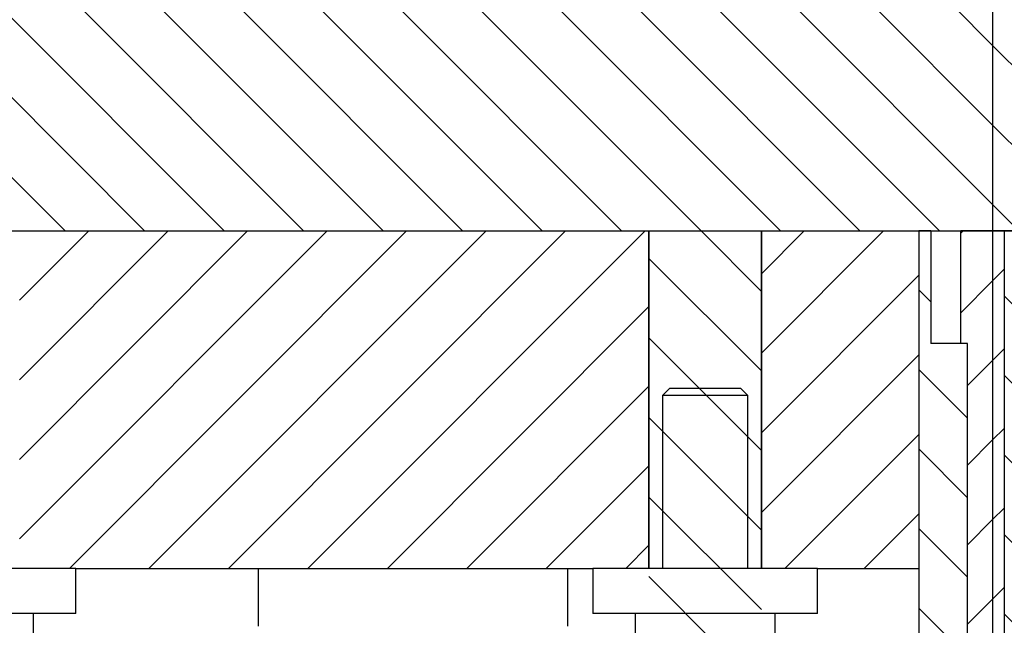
# Model space of a CAD drawing. Header units: inches. Extents: x 1880 to 2363, y -453 to -54.
# Tile 57 of 256: x 1901.3 to 1903.49, y -435.32 to -433.97. Entities that reach past the tile are written whole.
import ezdxf

# ---------------------------------------------------------------- set-up
doc = ezdxf.new("R2010")
doc.units = ezdxf.units.IN
doc.header["$LTSCALE"] = 0.5
doc.header["$MEASUREMENT"] = 0
doc.layers.add('SID-M-F', color=202, linetype='Continuous')
doc.layers.add('SID-M-S', color=105, linetype='Continuous')

msp = doc.modelspace()

# ---------------------------------------------------------------- linework, layer by layer
at = {"layer": 'SID-M-F', "linetype": 'Continuous'}
for p, q in [((1901.4042, -434.44387), (1900.9042, -433.94387)), ((1901.58098, -434.44387), (1901.08098, -433.94387)), ((1901.75775, -434.44387), (1901.25775, -433.94387)), ((1901.93453, -434.44387), (1901.43453, -433.94387)), ((1902.11131, -434.44387), (1901.61131, -433.94387)), ((1902.28808, -434.44387), (1901.78808, -433.94387)), ((1902.46486, -434.44387), (1901.96486, -433.94387)), ((1902.64164, -434.44387), (1902.14164, -433.94387)), ((1902.81841, -434.44387), (1902.31841, -433.94387)), ((1902.99519, -434.44387), (1902.49519, -433.94387)), ((1903.17197, -434.44387), (1902.67197, -433.94387)), ((1903.34875, -434.44387), (1902.84875, -433.94387)), ((1903.46701, -434.38536), (1903.02552, -433.94387)), ((1903.46701, -434.20858), (1903.2023, -433.94387)), ((1903.46701, -434.0318), (1903.37908, -433.94387)), ((1903.68939, -434.25418), (1903.46701, -434.0318)), ((1903.68939, -434.43096), (1903.46701, -434.20858)), ((1903.52552, -434.44387), (1903.46701, -434.38536)), ((1901.30267, -434.59781), (1901.4566, -434.44387)), ((1901.30267, -434.77458), (1901.63338, -434.44387)), ((1901.30267, -434.95136), (1901.81016, -434.44387)), ((1901.30267, -435.12814), (1901.98693, -434.44387)), ((1901.41371, -435.19387), (1902.16371, -434.44387)), ((1901.59049, -435.19387), (1902.34049, -434.44387)), ((1901.76726, -435.19387), (1902.51726, -434.44387)), ((1901.94404, -435.19387), (1902.69404, -434.44387)), ((1902.95267, -434.57812), (1902.81841, -434.44387)), ((1902.95267, -434.5388), (1903.04759, -434.44387)), ((1902.95267, -434.71557), (1903.22437, -434.44387)), ((1903.39617, -434.44885), (1903.40115, -434.44387)), ((1902.95267, -434.7549), (1902.70267, -434.5049)), ((1903.46701, -434.55479), (1903.49267, -434.52913)), ((1902.95267, -434.89235), (1903.30267, -434.54235)), ((1903.39617, -434.62563), (1903.46701, -434.55479)), ((1903.3295, -434.6014), (1903.30267, -434.57457)), ((1903.66267, -434.75779), (1903.49267, -434.58779)), ((1902.12082, -435.19387), (1902.70267, -434.61202)), ((1902.95267, -434.93168), (1902.70267, -434.68168)), ((1903.46701, -434.73156), (1903.49267, -434.70591)), ((1902.95267, -435.06913), (1903.30267, -434.71913)), ((1903.41117, -434.85985), (1903.30267, -434.75135)), ((1903.41117, -434.78741), (1903.46701, -434.73156)), ((1903.66267, -434.93457), (1903.49267, -434.76457)), ((1902.29759, -435.19387), (1902.70267, -434.7888)), ((1902.95267, -435.10845), (1902.70267, -434.85845)), ((1903.46701, -434.90834), (1903.49267, -434.88268)), ((1903.0047, -435.19387), (1903.30267, -434.89591)), ((1903.41117, -435.03662), (1903.30267, -434.92812)), ((1903.41117, -434.96418), (1903.46701, -434.90834)), ((1903.66267, -435.11135), (1903.49267, -434.94135)), ((1902.47437, -435.19387), (1902.70267, -434.96557)), ((1902.95267, -435.28523), (1902.70267, -435.03523)), ((1903.46701, -435.08512), (1903.49267, -435.05946)), ((1903.18148, -435.19387), (1903.30267, -435.07268)), ((1903.41117, -435.14096), (1903.46701, -435.08512)), ((1903.41117, -435.2134), (1903.30267, -435.1049)), ((1903.66267, -435.28812), (1903.49267, -435.11812)), ((1902.65115, -435.19387), (1902.70267, -435.14235)), ((1902.95267, -435.46201), (1902.70267, -435.21201)), ((1903.46701, -435.26189), (1903.49267, -435.23624)), ((1903.41117, -435.31774), (1903.46701, -435.26189)), ((1903.41117, -435.39018), (1903.30267, -435.28168)), ((1903.64164, -435.44387), (1903.49267, -435.2949))]:
    msp.add_line(p, q, dxfattribs=at)
at = {"layer": 'SID-M-S'}
for p, q in [((1903.46701, -433.94387), (1903.46701, -434.44387)), ((1899.90484, -434.44387), (1903.46701, -434.44387)), ((1901.30267, -434.44387), (1902.70267, -434.44387)), ((1902.70267, -434.44387), (1902.95267, -434.44387)), ((1902.70267, -434.44387), (1902.70267, -435.19387)), ((1902.70267, -435.19387), (1902.70267, -434.44387)), ((1902.95267, -435.19387), (1902.95267, -434.44387)), ((1902.95267, -434.44387), (1902.95267, -435.19387)), ((1902.95267, -434.44387), (1903.30267, -434.44387)), ((1903.30267, -434.44387), (1903.30267, -435.44387)), ((1903.3295, -434.44387), (1903.30267, -434.44387)), ((1903.30267, -434.44387), (1903.30267, -435.19387)), ((1903.3295, -434.44387), (1903.3295, -434.69387)), ((1903.39617, -434.69387), (1903.39617, -434.44387)), ((1903.46701, -434.44387), (1903.39617, -434.44387)), ((1903.46701, -434.44387), (1903.46701, -436.50887)), ((1903.49267, -434.44387), (1903.46701, -434.44387)), ((1903.46701, -434.44387), (1903.68939, -434.44387)), ((1903.66267, -434.44387), (1903.49267, -434.44387)), ((1903.49267, -434.44387), (1903.49267, -435.44387)), ((1903.49267, -434.44387), (1903.49267, -436.50887)), ((1903.41117, -434.69387), (1903.3295, -434.69387)), ((1903.41117, -434.69387), (1903.39617, -434.69387)), ((1903.41117, -435.44387), (1903.41117, -434.69387)), ((1903.41117, -435.77963), (1903.41117, -434.69387)), ((1902.74817, -434.79387), (1902.73267, -434.80937)), ((1902.90717, -434.79387), (1902.74817, -434.79387)), ((1902.92267, -434.80937), (1902.90717, -434.79387)), ((1902.73267, -434.80937), (1902.73267, -435.19387)), ((1902.92267, -434.80937), (1902.73267, -434.80937)), ((1902.92267, -435.19387), (1902.92267, -434.80937)), ((1901.42767, -435.19387), (1900.92767, -435.19387)), ((1901.42767, -435.29387), (1901.42767, -435.19387)), ((1901.42767, -435.19387), (1902.57767, -435.19387)), ((1901.83392, -435.32237), (1901.83392, -435.19387)), ((1902.52142, -435.19387), (1902.52142, -435.32237)), ((1902.57767, -435.19387), (1902.57767, -435.29387)), ((1903.07767, -435.19387), (1902.57767, -435.19387)), ((1903.07767, -435.29387), (1903.07767, -435.19387)), ((1903.07767, -435.19387), (1903.30267, -435.19387)), ((1901.42767, -435.29387), (1900.92767, -435.29387)), ((1901.33367, -435.46487), (1901.33367, -435.29387)), ((1903.07767, -435.29387), (1902.57767, -435.29387)), ((1902.67167, -435.29387), (1902.67167, -435.46487)), ((1902.98367, -435.46487), (1902.98367, -435.29387))]:
    msp.add_line(p, q, dxfattribs=at)

doc.saveas('drawing.dxf')
